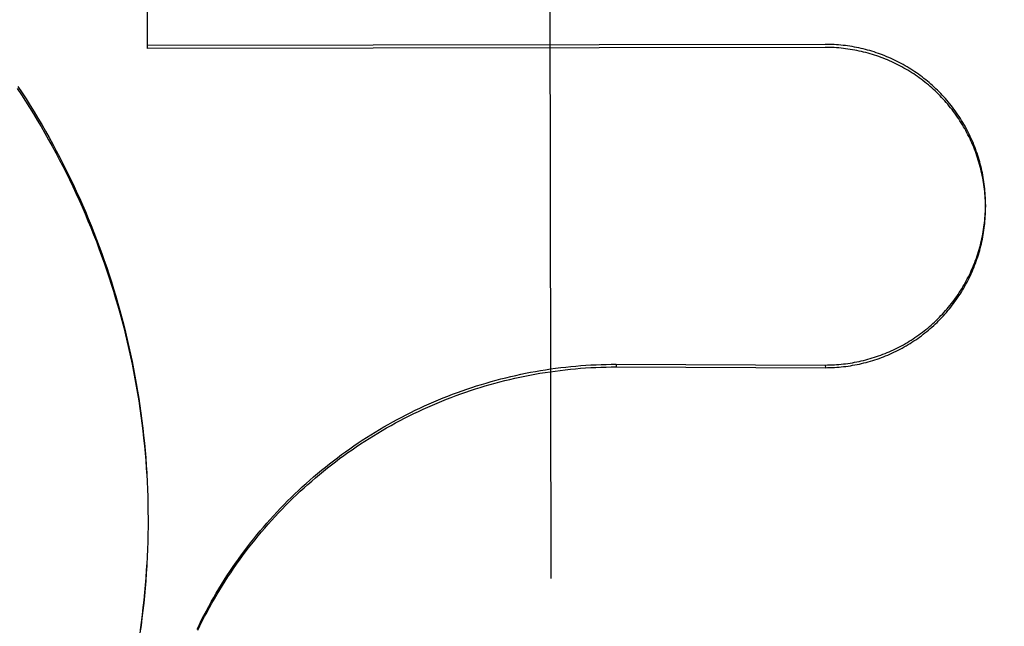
# Model space of a CAD drawing. Header units: inches. Extents: x 0 to 277, y 0 to 179.
# Tile 70 of 94: x 86.444 to 86.633, y 120.272 to 120.389. Entities that reach past the tile are written whole.
import ezdxf

# ---------------------------------------------------------------- set-up
doc = ezdxf.new("R2010")
doc.units = ezdxf.units.IN
doc.header["$LTSCALE"] = 15.2091402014
doc.header["$MEASUREMENT"] = 0
doc.linetypes.add('HIDDEN', pattern=[0.2, 0.1, -0.1])
doc.layers.get('0').update_dxf_attribs({"linetype": 'CONTINUOUS'})
doc.layers.add('DEFAULT_2', color=8, linetype='HIDDEN')
doc.layers.add('DIMENSIONS', color=7, linetype='CONTINUOUS')
doc.styles.get("Standard").update_dxf_attribs({"font": 'txt', "width": 0.8})
doc.dimstyles.new('DIMSTYLE_3', dxfattribs={"dimtxt": 1.2687838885, "dimasz": 1.6266460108, "dimexe": 0.09, "dimexo": 0.07, "dimgap": 0.039, "dimtad": 0, "dimtih": 1, "dimtoh": 1, "dimzin": 4, "dimdsep": 46, "dimtxsty": 'Standard', "dimblk": '_FILLED', "dimblk1": '_FILLED', "dimblk2": '_FILLED', "dimcen": 0.09, "dimadec": 0, "dimazin": 0, "dimtfac": 1, "dimtofl": 0, "dimtmove": 0, "dimatfit": 3, "dimldrblk": '_FILLED', "dimfxl": 0, "dimtolj": 1, "dimtzin": 4, "dimarcsym": 0})

# ---------------------------------------------------------------- blocks, each defined once
blk = doc.blocks.new('_FILLED')
at = {"color": 0, "linetype": 'ByBlock'}
blk.add_solid([(0, 0), (-1, 0.2), (-1, -0.2)], dxfattribs=at)
blk = doc.blocks.new('*D14')
at = {"layer": 'DIMENSIONS', "color": 2, "linetype": 'Continuous'}
for p, q in [((85.5932079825, 102.9074049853), (82.351322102, 102.9074049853)), ((89.2182079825, 102.9074049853), (92.4715000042, 102.9074049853))]:
    blk.add_line(p, q, dxfattribs=at)
at = {"layer": 'DIMENSIONS', "color": 2, "linetype": 'Continuous', "xscale": 1.6266460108, "yscale": 1.6266460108, "zscale": 1.6266460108}
blk.add_blockref('_FILLED', (85.5932079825, 102.9074049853), dxfattribs=at)
at = {"layer": 'DIMENSIONS', "color": 2, "linetype": 'Continuous', "xscale": 1.6266460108, "yscale": 1.6266460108, "zscale": 1.6266460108, "rotation": 180}
blk.add_blockref('_FILLED', (89.2182079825, 102.9074049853), dxfattribs=at)
at = {"layer": 'DIMENSIONS', "color": 2, "linetype": 'Continuous', "insert": (81.7169301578, 103.5417969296), "char_height": 1.2687838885, "width": 4.0601084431, "attachment_point": 3, "line_spacing_factor": 0.9}
blk.add_mtext('3.63', dxfattribs=at)
blk = doc.blocks.new('*D17')
at = {"layer": 'DIMENSIONS', "color": 2, "linetype": 'Continuous'}
for p, q in [((71.3642050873, 121.1694787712), (71.3642050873, 126.0523660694)), ((71.3642050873, 126.0523660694), (72.7631206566, 126.0523660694)), ((71.3642050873, 120.0444787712), (71.3642050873, 116.7911867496))]:
    blk.add_line(p, q, dxfattribs=at)
at = {"layer": 'DIMENSIONS', "color": 2, "linetype": 'Continuous', "xscale": 1.6266460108, "yscale": 1.6266460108, "zscale": 1.6266460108}
for p, rotation in [((71.3642050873, 121.1694787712), 270), ((71.3642050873, 120.0444787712), 90)]:
    blk.add_blockref('_FILLED', p, dxfattribs=dict(at, rotation=rotation))
at = {"layer": 'DIMENSIONS', "color": 2, "linetype": 'Continuous', "insert": (73.3975126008, 126.6867580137), "char_height": 1.2687838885, "width": 4.0601084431, "attachment_point": 1, "line_spacing_factor": 0.9}
blk.add_mtext('1.13', dxfattribs=at)

msp = doc.modelspace()

# ---------------------------------------------------------------- linework, layer by layer
at = {"layer": 'DEFAULT_2', "color": 8, "linetype": 'HIDDEN'}
for p, q in [((86.5455444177, 120.8336369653), (86.54641852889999, 120.281533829)), ((86.4688514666, 120.4435407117), (86.468946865, 120.3832854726)), ((86.59907060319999, 120.3840765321), (86.46894593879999, 120.3838705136)), ((86.5990715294, 120.3834914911), (86.468946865, 120.3832854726)), ((86.62986551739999, 120.3533455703), (86.6298663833, 120.3527986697)), ((86.5589981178, 120.3226708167), (86.5589989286, 120.3221587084)), ((86.5589981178, 120.3226708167), (86.5991193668, 120.3225203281)), ((86.5589989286, 120.3221587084), (86.59912017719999, 120.3220084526)), ((86.5991193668, 120.3225203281), (86.59912017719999, 120.3220084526)), ((86.4687710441, 120.302721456), (86.4688617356, 120.301282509)), ((86.468858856, 120.3018088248), (86.46893858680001, 120.2998427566)), ((86.4689358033, 120.3003728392), (86.46900159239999, 120.2984023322)), ((86.4689990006, 120.2989362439), (86.4690507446, 120.2969613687)), ((86.4690484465, 120.2974991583), (86.4690860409, 120.2955199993)), ((86.4690841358, 120.2960617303), (86.4691074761, 120.2940783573)), ((86.46910606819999, 120.2946240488), (86.46911487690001, 120.2928072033)), ((86.46911411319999, 120.2932888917), (86.4691087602, 120.2911947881)), ((86.4691141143, 120.2932889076), (86.46911505, 120.2926365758)), ((86.4691086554, 120.2917483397), (86.469088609, 120.2897531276)), ((86.46905621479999, 120.288873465), (86.4690067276, 120.2868707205)), ((86.4690893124, 120.290310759), (86.4690545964, 120.2883117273)), ((86.4690093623, 120.2874364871), (86.4689450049, 120.2854302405))]:
    msp.add_line(p, q, dxfattribs=at)
for points in [[(86.62986551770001, 120.3533455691), (86.62986209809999, 120.3537583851), (86.629852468, 120.354194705), (86.6298366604, 120.3546308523), (86.62981467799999, 120.3550666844), (86.6297865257, 120.355502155), (86.6297522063, 120.355937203), (86.6297117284, 120.3563717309), (86.62966509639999, 120.3568056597), (86.6296123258, 120.3572388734), (86.6295534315, 120.3576712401), (86.6294884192, 120.3581027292), (86.62941729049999, 120.3585333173), (86.6293400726, 120.3589628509), (86.6292567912, 120.3593911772), (86.6291674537, 120.3598182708), (86.62907206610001, 120.3602440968), (86.62897065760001, 120.3606685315), (86.628863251, 120.3610914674), (86.6287498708, 120.3615128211), (86.62863054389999, 120.3619324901), (86.6285052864, 120.3623504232), (86.62837410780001, 120.3627665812), (86.6282370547, 120.3631808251), (86.6280941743, 120.3635930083), (86.6279454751, 120.3640031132), (86.6277909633, 120.3644111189), (86.62763069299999, 120.3648168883), (86.6274647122, 120.3652202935), (86.62729304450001, 120.3656212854), (86.6271157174, 120.3660197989), (86.62693276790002, 120.3664157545), (86.62674422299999, 120.3668090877), (86.62655013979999, 120.3671996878), (86.62635057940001, 120.3675874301), (86.62614555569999, 120.367972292), (86.6259350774, 120.3683542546), (86.6257192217, 120.3687331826), (86.6254980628, 120.3691089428), (86.62527161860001, 120.3694815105), (86.6250399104, 120.36985085), (86.6248030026, 120.3702168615), (86.6245609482, 120.3705794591), (86.6243138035, 120.3709385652), (86.6240616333, 120.3712940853), (86.62380446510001, 120.3716459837), (86.6235423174, 120.3719942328), (86.623275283, 120.3723387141), (86.6230034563, 120.3726793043), (86.62272685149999, 120.37301599), (86.6224454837, 120.3733487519), (86.62215944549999, 120.3736774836), (86.6218688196, 120.374002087), (86.6215736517, 120.3743225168), (86.6212739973, 120.3746387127), (86.6209699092, 120.3749506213), (86.6206614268, 120.3752581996), (86.62034864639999, 120.3755613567), (86.6200316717, 120.3758599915), (86.6197105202, 120.3761540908), (86.619385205, 120.3764436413), (86.6190558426, 120.3767285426), (86.61872254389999, 120.377008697), (86.6183853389, 120.3772840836), (86.618044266, 120.3775546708), (86.6176994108, 120.377820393), (86.6173508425, 120.3780811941), (86.6169986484, 120.3783370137), (86.6166429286, 120.378587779), (86.61628371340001, 120.378833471), (86.6159210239, 120.3790740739), (86.6155549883, 120.3793095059), (86.6151857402, 120.3795396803), (86.6148132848, 120.3797645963), (86.6144376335, 120.3799842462), (86.6140589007, 120.3801985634), (86.6136771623, 120.3804074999), (86.61329254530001, 120.3806109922), (86.6129051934, 120.3808089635), (86.61251513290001, 120.3810014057), (86.61212240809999, 120.3811882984), (86.6117271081, 120.3813696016), (86.6113293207, 120.3815452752), (86.610929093, 120.3817152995), (86.6105264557, 120.3818796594), (86.6101215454, 120.3820383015), (86.60971449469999, 120.382191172), (86.609305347, 120.3823382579), (86.60889416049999, 120.382479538), (86.6084810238, 120.3826149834), (86.6080660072, 120.3827445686), (86.6076492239, 120.3828682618), (86.6072308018, 120.3829860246), (86.60681076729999, 120.3830978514), (86.6063891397, 120.3832037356), (86.60596606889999, 120.3833036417), (86.60554170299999, 120.3833975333), (86.60511606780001, 120.3834854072), (86.60468919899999, 120.3835672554), (86.60426121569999, 120.3836430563), (86.6038322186, 120.3837127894), (86.6034022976, 120.3837764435), (86.602971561, 120.3838340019), (86.6025400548, 120.3838854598), (86.60210781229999, 120.3839308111), (86.6016749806, 120.3839700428), (86.60124171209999, 120.3840031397), (86.60080802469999, 120.3840301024), (86.6003739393, 120.3840509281), (86.599939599, 120.3840656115), (86.5995051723, 120.3840741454), (86.59907060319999, 120.3840765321)], [(86.6298663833, 120.3527986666), (86.62986292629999, 120.353213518), (86.6298531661, 120.3536526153), (86.6298371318, 120.3540915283), (86.6298148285, 120.3545301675), (86.6297862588, 120.3549684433), (86.6297514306, 120.3554062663), (86.62971034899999, 120.3558435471), (86.6296630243, 120.3562801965), (86.6296094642, 120.3567161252), (86.6295496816, 120.3571512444), (86.6294836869, 120.3575854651), (86.6294114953, 120.358018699), (86.6293331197, 120.3584508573), (86.62924857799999, 120.358881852), (86.6291578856, 120.359311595), (86.6290610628, 120.3597399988), (86.6289581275, 120.3601669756), (86.6288491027, 120.3605924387), (86.6287340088, 120.3610163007), (86.6286128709, 120.3614384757), (86.62848571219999, 120.3618588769), (86.6283525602, 120.3622774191), (86.62821344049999, 120.3626940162), (86.6280683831, 120.3631085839), (86.627917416, 120.3635210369), (86.6277605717, 120.3639312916), (86.6275978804, 120.3643392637), (86.62742937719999, 120.3647448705), (86.62725509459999, 120.3651480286), (86.62707507, 120.3655486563), (86.6268893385, 120.3659466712), (86.6266979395, 120.3663419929), (86.6265009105, 120.3667345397), (86.6262982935, 120.3671242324), (86.62609012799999, 120.3675109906), (86.6258764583, 120.3678947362), (86.62565732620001, 120.3682753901), (86.6254327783, 120.3686528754), (86.6252028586, 120.3690271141), (86.6249676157, 120.3693980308), (86.624727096, 120.3697655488), (86.6244813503, 120.3701295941), (86.62423042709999, 120.3704900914), (86.6239743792, 120.3708469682), (86.6237132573, 120.3712001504), (86.62344711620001, 120.3715495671), (86.62317600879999, 120.3718951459), (86.6228999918, 120.3722368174), (86.6226191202, 120.3725745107), (86.6223334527, 120.372908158), (86.62204304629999, 120.3732376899), (86.62174796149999, 120.3735630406), (86.62144825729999, 120.3738841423), (86.6211439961, 120.3742009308), (86.6208352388, 120.37451334), (86.6205220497, 120.3748213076), (86.62020449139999, 120.3751247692), (86.61988263, 120.3754236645), (86.61955653, 120.3757179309), (86.6192262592, 120.3760075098), (86.6188918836, 120.3762923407), (86.61855347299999, 120.3765723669), (86.6182110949, 120.3768475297), (86.61786482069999, 120.3771177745), (86.6175147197, 120.3773830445), (86.6171608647, 120.3776432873), (86.61680332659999, 120.377898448), (86.61644217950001, 120.3781484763), (86.6160774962, 120.3783933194), (86.6157093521, 120.378632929), (86.61533782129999, 120.3788672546), (86.6149629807, 120.37909625), (86.6145849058, 120.3793198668), (86.6142036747, 120.3795380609), (86.6138193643, 120.3797507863), (86.6134320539, 120.3799580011), (86.6130418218, 120.3801596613), (86.6126487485, 120.3803557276), (86.6122529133, 120.3805461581), (86.6118543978, 120.3807309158), (86.6114532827, 120.3809099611), (86.6110496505, 120.3810832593), (86.61064358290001, 120.3812507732), (86.61023516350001, 120.3814124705), (86.609824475, 120.3815683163), (86.6094116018, 120.3817182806), (86.60899662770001, 120.381862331), (86.60857963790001, 120.3820004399), (86.608160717, 120.3821325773), (86.607739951, 120.3822587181), (86.60731742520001, 120.3823788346), (86.60689322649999, 120.3824929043), (86.606467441, 120.3826009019), (86.6060401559, 120.3827028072), (86.6056114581, 120.3827985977), (86.60518143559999, 120.3828882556), (86.60475017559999, 120.3829717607), (86.6043177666, 120.383049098), (86.6038842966, 120.3831202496), (86.6034498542, 120.383185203), (86.60301452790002, 120.3832439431), (86.60257840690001, 120.3832964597), (86.60214157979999, 120.3833427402), (86.60170413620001, 120.3833827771), (86.601266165, 120.3834165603), (86.6008277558, 120.3834440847), (86.6003889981, 120.383465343), (86.59994998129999, 120.3834803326), (86.5995108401, 120.383489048), (86.5990715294, 120.3834914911)], [(86.4441445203, 120.3760019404), (86.4449326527, 120.3747990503), (86.4457092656, 120.3735886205), (86.4464742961, 120.3723707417), (86.44722764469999, 120.3711455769), (86.4479691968, 120.3699133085), (86.44869893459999, 120.368673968), (86.449416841, 120.3674275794), (86.4501227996, 120.3661743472), (86.45081669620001, 120.3649144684), (86.4514985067, 120.3636479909), (86.4521681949, 120.3623749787), (86.4528256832, 120.3610955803), (86.45347090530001, 120.3598099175), (86.45410379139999, 120.3585181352), (86.4547242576, 120.3572204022), (86.45533228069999, 120.355916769), (86.4559278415, 120.3546072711), (86.45651084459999, 120.3532921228), (86.4570811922, 120.3519715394), (86.4576388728, 120.3506455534), (86.4581838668, 120.3493142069), (86.4587160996, 120.3479776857), (86.45923550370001, 120.3466361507), (86.45974203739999, 120.3452897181), (86.4602356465, 120.34393853), (86.4607163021, 120.3425826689), (86.4611839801, 120.3412221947), (86.4616386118, 120.3398573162), (86.4620801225, 120.3384882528), (86.46250850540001, 120.3371150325), (86.4629237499, 120.3357376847), (86.46332579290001, 120.3343564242), (86.4637145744, 120.332971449), (86.464090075, 120.3315828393), (86.46445226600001, 120.3301906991), (86.464801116, 120.3287951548), (86.46513659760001, 120.3273963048), (86.46545866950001, 120.3259943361), (86.4657672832, 120.3245894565), (86.4660624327, 120.323181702), (86.46634411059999, 120.3217711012), (86.4666122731, 120.3203578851), (86.466866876, 120.3189422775), (86.4671079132, 120.3175243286), (86.4673353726, 120.3161041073), (86.46754922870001, 120.3146817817), (86.46774945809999, 120.3132574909), (86.4679360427, 120.3118313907), (86.46810895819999, 120.3104036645), (86.46826819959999, 120.3089743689), (86.4684137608, 120.3075435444), (86.4685456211, 120.3061114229), (86.4686637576, 120.304678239)], [(86.4440167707, 120.3756206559), (86.44480952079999, 120.3744162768), (86.4455906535, 120.3732043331), (86.4463600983, 120.3719849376), (86.4471177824, 120.3707582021), (86.4478636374, 120.369524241), (86.44859759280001, 120.3682831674), (86.4493195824, 120.3670350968), (86.4500295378, 120.3657801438), (86.450727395, 120.3645184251), (86.45141308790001, 120.3632500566), (86.45208655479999, 120.3619751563), (86.4527477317, 120.3606938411), (86.4533965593, 120.3594062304), (86.4540329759, 120.3581124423), (86.4546569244, 120.3568125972), (86.45526834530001, 120.3555068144), (86.4558671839, 120.3541952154), (86.4564533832, 120.3528779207), (86.45702689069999, 120.3515550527), (86.4575876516, 120.3502267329), (86.4581356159, 120.3488930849), (86.4586707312, 120.3475542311), (86.4591929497, 120.3462102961), (86.4597022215, 120.3448614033), (86.46019850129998, 120.3435076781), (86.4606817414, 120.342149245), (86.4611518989, 120.34078623), (86.4616089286, 120.3394187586), (86.46205279, 120.3380469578), (86.4624834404, 120.3366709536), (86.4629008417, 120.335290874), (86.4633049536, 120.3339068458), (86.46369574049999, 120.3325189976), (86.46407316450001, 120.331127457), (86.4644371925, 120.3297323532), (86.464787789, 120.3283338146), (86.4651249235, 120.326931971), (86.465448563, 120.3255269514), (86.46575867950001, 120.3241188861), (86.4660552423, 120.3227079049), (86.466338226, 120.3212941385), (86.4666076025, 120.3198777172), (86.46686334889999, 120.3184587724), (86.4671054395, 120.3170374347), (86.467333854, 120.3156138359), (86.4675485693, 120.3141881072), (86.46774956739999, 120.3127603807), (86.46793682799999, 120.3113307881), (86.46811033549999, 120.3098994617), (86.4682700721, 120.3084665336), (86.46841602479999, 120.3070321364), (86.4685481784, 120.3055964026), (86.4686665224, 120.3041594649), (86.4687710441, 120.302721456)], [(86.5991193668, 120.3225203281), (86.5995541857, 120.3225234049), (86.59998885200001, 120.3225326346), (86.600423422, 120.3225480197), (86.6008577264, 120.3225695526), (86.6012916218, 120.3225972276), (86.6017250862, 120.3226310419), (86.6021581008, 120.3226709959), (86.6025905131, 120.3227170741), (86.60302217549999, 120.322769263), (86.6034530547, 120.3228275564), (86.60388310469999, 120.3228919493), (86.60431221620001, 120.3229624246), (86.6047402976, 120.3230389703), (86.60516724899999, 120.323121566), (86.6055929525, 120.3232101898), (86.6060173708, 120.323304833), (86.6064404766, 120.3234054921), (86.6068621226, 120.3235121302), (86.60728215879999, 120.3236247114), (86.6077005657, 120.3237432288), (86.60811731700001, 120.3238676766), (86.60853228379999, 120.3239980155), (86.6089453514, 120.3241342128), (86.60935645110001, 120.324276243), (86.6097654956, 120.3244240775), (86.6101724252, 120.3245776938), (86.61057719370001, 120.3247370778), (86.61097967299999, 120.3249021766), (86.61137972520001, 120.3250729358), (86.61177733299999, 120.3252493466), (86.6121724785, 120.3254314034), (86.6125650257, 120.3256190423), (86.6129548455, 120.3258122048), (86.61334189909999, 120.3260108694), (86.61372613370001, 120.3262150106), (86.6141074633, 120.3264245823), (86.6144858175, 120.3266395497), (86.6148610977, 120.326859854), (86.6152331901, 120.3270854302), (86.61560206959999, 120.3273162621), (86.6159677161, 120.3275523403), (86.61633000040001, 120.3277935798), (86.6166887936, 120.3280398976), (86.61704407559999, 120.3282912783), (86.6173958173, 120.3285477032), (86.61774391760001, 120.3288090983), (86.6180882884, 120.3290754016), (86.6184288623, 120.3293465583), (86.6187655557, 120.3296225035), (86.6190983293, 120.3299032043), (86.61942715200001, 120.3301886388), (86.6197519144, 120.3304787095), (86.62007250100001, 120.3307733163), (86.62038889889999, 120.3310724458), (86.6207010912, 120.3313760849), (86.6210089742, 120.3316841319), (86.62131245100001, 120.3319964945), (86.6216114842, 120.332313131), (86.6219060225, 120.3326339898), (86.62219600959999, 120.3329590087), (86.62248139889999, 120.3332881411), (86.6227621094, 120.3336212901), (86.62303804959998, 120.3339583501), (86.62330920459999, 120.3342993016), (86.62357556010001, 120.3346441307), (86.6238370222, 120.3349927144), (86.6240934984, 120.3353449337), (86.6243449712, 120.335700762), (86.6245914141, 120.3360601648), (86.62483276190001, 120.3364230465), (86.62506895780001, 120.3367893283), (86.6252999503, 120.337158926), (86.62552567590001, 120.3375317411), (86.6257461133, 120.3379077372), (86.6259612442, 120.3382868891), (86.6261709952, 120.3386690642), (86.6263752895, 120.3390541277), (86.626574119, 120.3394420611), (86.6267674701, 120.3398328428), (86.6269552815, 120.3402263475), (86.6271374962, 120.3406224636), (86.6273140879, 120.3410211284), (86.62748502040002, 120.3414222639), (86.6276502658, 120.3418258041), (86.62780980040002, 120.342231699), (86.6279635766, 120.342639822), (86.62811154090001, 120.3430500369), (86.62825368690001, 120.3434623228), (86.6283900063, 120.3438766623), (86.628520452, 120.3442929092), (86.6286449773, 120.3447109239), (86.62876357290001, 120.3451306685), (86.6288762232, 120.3455520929), (86.628982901, 120.3459750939), (86.6290835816, 120.3463995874), (86.6291782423, 120.346825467), (86.6292668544, 120.3472526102), (86.6293494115, 120.3476809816), (86.62942590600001, 120.3481105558), (86.6294963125, 120.3485411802), (86.62956060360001, 120.3489727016), (86.6296187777, 120.349405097), (86.62967082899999, 120.3498383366), (86.6297167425, 120.3502722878), (86.6297565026, 120.350706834), (86.6297901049, 120.3511418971), (86.6298175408, 120.3515773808), (86.62983880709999, 120.3520132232), (86.6298538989, 120.3524493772), (86.6298628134, 120.352885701), (86.62986551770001, 120.3533455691)], [(86.59912017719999, 120.3220084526), (86.5995594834, 120.3220115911), (86.5999986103, 120.3220210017), (86.60043760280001, 120.3220366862), (86.6008763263, 120.322058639), (86.60131469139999, 120.3220868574), (86.60175260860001, 120.3221213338), (86.6021899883, 120.3221620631), (86.6026267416, 120.322209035), (86.603062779, 120.3222622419), (86.6034980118, 120.322321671), (86.6039323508, 120.322387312), (86.6043657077, 120.3224591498), (86.60479799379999, 120.3225371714), (86.60522912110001, 120.3226213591), (86.60565900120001, 120.3227116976), (86.6060875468, 120.3228081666), (86.6065146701, 120.3229107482), (86.60694028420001, 120.3230194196), (86.6073643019, 120.3231341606), (86.607786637, 120.3232549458), (86.6082072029, 120.3233817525), (86.6086259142, 120.3235145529), (86.6090426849, 120.3236533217), (86.60945743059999, 120.3237980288), (86.6098700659, 120.3239486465), (86.61028050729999, 120.3241051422), (86.6106886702, 120.3242674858), (86.6110944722, 120.3244356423), (86.6114978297, 120.3246095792), (86.611898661, 120.3247892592), (86.61229688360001, 120.3249746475), (86.612692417, 120.3251657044), (86.6130851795, 120.3253623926), (86.613475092, 120.3255646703), (86.613862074, 120.325772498), (86.6142460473, 120.3259858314), (86.6146269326, 120.3262046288), (86.6150046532, 120.3264288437), (86.615379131, 120.3266584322), (86.61575029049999, 120.3268933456), (86.6161180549, 120.3271335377), (86.6164823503, 120.3273789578), (86.6168431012, 120.3276295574), (86.6172002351, 120.3278852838), (86.6175536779, 120.3281460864), (86.6179033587, 120.3284119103), (86.6182492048, 120.3286827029), (86.618591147, 120.3289584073), (86.6189291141, 120.3292389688), (86.6192630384, 120.3295243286), (86.6195928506, 120.32981443), (86.61991848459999, 120.3301092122), (86.6202398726, 120.3304086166), (86.62055695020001, 120.3307125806), (86.6208696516, 120.3310210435), (86.6211779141, 120.3313339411), (86.6214816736, 120.3316512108), (86.6217808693, 120.3319727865), (86.6220754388, 120.3322986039), (86.6223653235, 120.3326285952), (86.6226504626, 120.3329626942), (86.62293079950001, 120.3333008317), (86.62320627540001, 120.3336429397), (86.62347683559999, 120.3339889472), (86.6237424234, 120.3343387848), (86.62400298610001, 120.3346923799), (86.624258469, 120.3350496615), (86.6245088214, 120.3354105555), (86.6247539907, 120.3357749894), (86.6249939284, 120.3361428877), (86.625228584, 120.3365141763), (86.6254579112, 120.3368887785), (86.6256818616, 120.3372666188), (86.625900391, 120.337647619), (86.62611345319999, 120.3380317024), (86.62632100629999, 120.3384187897), (86.6265230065, 120.3388088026), (86.626719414, 120.3392016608), (86.6269101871, 120.3395972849), (86.6270952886, 120.3399955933), (86.627274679, 120.3403965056), (86.6274483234, 120.340799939), (86.62761618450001, 120.3412058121), (86.62777823, 120.3416140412), (86.6279344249, 120.3420245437), (86.6280847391, 120.3424372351), (86.6282291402, 120.3428520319), (86.6283676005, 120.3432688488), (86.62850009, 120.3436876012), (86.6286265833, 120.3441082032), (86.62874705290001, 120.3445305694), (86.628861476, 120.344954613), (86.6289698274, 120.3453802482), (86.62907208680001, 120.3458073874), (86.6291682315, 120.3462359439), (86.6292582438, 120.3466658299), (86.6293421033, 120.3470969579), (86.6294197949, 120.3475292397), (86.6294913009, 120.3479625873), (86.62955660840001, 120.348396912), (86.6296157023, 120.3488321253), (86.6296685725, 120.3492681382), (86.6297152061, 120.349704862), (86.62975559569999, 120.3501422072), (86.629789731, 120.3505800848), (86.6298176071, 120.3510184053), (86.62983921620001, 120.3514570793), (86.629854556, 120.3518960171), (86.62986362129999, 120.3523351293), (86.6298663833, 120.3527986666)], [(86.47854580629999, 120.2718320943), (86.4789713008, 120.2727102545), (86.47940630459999, 120.273583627), (86.47985080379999, 120.2744521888), (86.480304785, 120.2753159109), (86.48076815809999, 120.276174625), (86.4812408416, 120.2770281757), (86.481722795, 120.2778764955), (86.4822139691, 120.2787194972), (86.4827143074, 120.2795570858), (86.48322376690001, 120.280389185), (86.48374225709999, 120.2812156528), (86.48426967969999, 120.2820363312), (86.48480601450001, 120.2828511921), (86.4853512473, 120.2836602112), (86.4859052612, 120.2844632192), (86.4864679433, 120.2852600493), (86.4870392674, 120.2860506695), (86.4876192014, 120.2868350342), (86.48820765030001, 120.2876130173), (86.4888045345, 120.2883845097), (86.4894097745, 120.2891494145), (86.49002327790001, 120.2899076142), (86.49064500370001, 120.290659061), (86.4912749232, 120.2914037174), (86.49191290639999, 120.2921414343), (86.4925588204, 120.2928720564), (86.4932126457, 120.2935955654), (86.49387436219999, 120.2943119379), (86.4945438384, 120.2950210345), (86.495220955, 120.295722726), (86.4959056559, 120.2964169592), (86.4965978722, 120.2971036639), (86.49729752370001, 120.2977827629), (86.4980045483, 120.2984541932), (86.4987188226, 120.2991178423), (86.49944021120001, 120.2997735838), (86.50016868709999, 120.3004213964), (86.5009042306, 120.3010612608), (86.5016466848, 120.3016930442), (86.5023958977, 120.3023166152), (86.5031518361, 120.3029319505), (86.50391445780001, 120.3035390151), (86.5046836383, 120.3041377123), (86.5054592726, 120.3047279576), (86.5062412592, 120.3053096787), (86.5070294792, 120.3058827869), (86.5078238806, 120.3064472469), (86.50862442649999, 120.3070030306), (86.5094309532, 120.3075500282), (86.5102432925, 120.3080881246), (86.51106142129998, 120.3086173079), (86.5118853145, 120.3091375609), (86.51271481, 120.3096487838), (86.5135497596, 120.3101508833), (86.51439009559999, 120.3106438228), (86.5152357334, 120.3111275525), (86.5160865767, 120.3116020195), (86.51694255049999, 120.3120671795), (86.5178035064, 120.3125229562), (86.51866928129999, 120.3129692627), (86.51953984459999, 120.3134060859), (86.52041517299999, 120.3138334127), (86.5212950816, 120.3142511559), (86.52217939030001, 120.3146592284), (86.5230680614, 120.3150576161), (86.52396104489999, 120.3154462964), (86.52485819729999, 120.3158252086), (86.5257593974, 120.316194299), (86.52666452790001, 120.3165535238), (86.52757345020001, 120.3169028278), (86.5284861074, 120.317242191), (86.52940245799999, 120.3175715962), (86.53032231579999, 120.3178909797), (86.531245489, 120.3182002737), (86.53217195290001, 120.3184994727), (86.5331016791, 120.3187885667), (86.53403448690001, 120.3190675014), (86.5349702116, 120.3193362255), (86.535908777, 120.3195947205), (86.5368500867, 120.3198429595), (86.53779403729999, 120.3200809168), (86.5387405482, 120.3203085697), (86.5396894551, 120.3205258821), (86.540640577, 120.3207328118), (86.54159388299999, 120.320929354), (86.5425493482, 120.3211155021), (86.54350677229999, 120.3212912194), (86.54446596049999, 120.3214564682), (86.5454268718, 120.3216112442), (86.54638945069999, 120.3217555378), (86.54735354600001, 120.3218893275), (86.5483190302, 120.3220125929), (86.5492857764, 120.3221253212), (86.5502536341, 120.3222274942), (86.55122254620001, 120.3223191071), (86.5521924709, 120.3224001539), (86.5531632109, 120.3224706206), (86.5541345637, 120.3225304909), (86.55510650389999, 120.3225797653), (86.5560790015, 120.3226184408), (86.55705186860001, 120.3226465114), (86.55802488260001, 120.3226639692), (86.5589981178, 120.3226708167)], [(86.4786525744, 120.2715918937), (86.4790831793, 120.2724735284), (86.47952344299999, 120.2733503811), (86.4799733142, 120.2742223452), (86.4804327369, 120.2750893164), (86.4809016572, 120.2759511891), (86.481380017, 120.2768078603), (86.4818677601, 120.2776592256), (86.48236482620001, 120.2785051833), (86.4828711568, 120.2793456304), (86.4833866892, 120.2801804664), (86.4839113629, 120.2810095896), (86.4844451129, 120.2818329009), (86.4849878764, 120.2826503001), (86.4855395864, 120.2834616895), (86.48610017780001, 120.2842669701), (86.4866695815, 120.2850660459), (86.48724773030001, 120.2858588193), (86.48783455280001, 120.2866451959), (86.4884299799, 120.2874250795), (86.4890339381, 120.2881983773), (86.48964635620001, 120.2889649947), (86.4902671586, 120.2897248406), (86.49089627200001, 120.2904778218), (86.491533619, 120.291223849), (86.4921791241, 120.2919628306), (86.4928327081, 120.292694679), (86.4934942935, 120.2934193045), (86.49416379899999, 120.2941366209), (86.4948411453, 120.2948465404), (86.4955262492, 120.2955489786), (86.49621902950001, 120.2962438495), (86.4969194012, 120.2969310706), (86.49762728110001, 120.2976105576), (86.4983425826, 120.2982822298), (86.49906522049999, 120.2989460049), (86.4997951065, 120.2996018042), (86.50053215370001, 120.300249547), (86.50127627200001, 120.3008891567), (86.5020273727, 120.3015205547), (86.50278536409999, 120.3021436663), (86.5035501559, 120.3027584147), (86.50432165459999, 120.3033647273), (86.5050997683, 120.3039625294), (86.505884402, 120.3045517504), (86.50667546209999, 120.3051323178), (86.507472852, 120.3057041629), (86.5082764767, 120.3062672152), (86.5090862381, 120.3068214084), (86.5099020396, 120.307366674), (86.51072378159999, 120.3079029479), (86.51155136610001, 120.3084301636), (86.51238469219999, 120.3089482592), (86.51322366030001, 120.3094571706), (86.5140681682, 120.309956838), (86.514918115, 120.3104471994), (86.5157733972, 120.3109281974), (86.5166339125, 120.3113997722), (86.5174995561, 120.3118618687), (86.51837022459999, 120.3123144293), (86.51924581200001, 120.3127574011), (86.5201262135, 120.3131907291), (86.521011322, 120.3136143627), (86.5219010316, 120.3140282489), (86.5227952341, 120.3144323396), (86.52369382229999, 120.3148265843), (86.52459668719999, 120.3152109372), (86.52550372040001, 120.3155853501), (86.52641481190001, 120.3159497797), (86.5273298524, 120.3163041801), (86.5282487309, 120.3166485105), (86.52917133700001, 120.3169827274), (86.5300975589, 120.3173067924), (86.53102728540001, 120.3176206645), (86.53196040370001, 120.3179243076), (86.5328968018, 120.3182176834), (86.5338363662, 120.3185007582), (86.534778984, 120.3187734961), (86.53572454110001, 120.3190358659), (86.53667292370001, 120.3192878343), (86.53762401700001, 120.3195293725), (86.5385777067, 120.3197604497), (86.5395338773, 120.3199810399), (86.54049241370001, 120.3201911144), (86.54145320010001, 120.3203906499), (86.5424161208, 120.3205796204), (86.5433810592, 120.3207580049), (86.5443478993, 120.3209257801), (86.5453165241, 120.3210829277), (86.5462868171, 120.3212294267), (86.5472586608, 120.3213652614), (86.5482319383, 120.3214904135), (86.54920653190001, 120.3216048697), (86.5501823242, 120.3217086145), (86.5511591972, 120.3218016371), (86.5521370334, 120.3218839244), (86.55311571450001, 120.3219554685), (86.5540951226, 120.3220162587), (86.5550751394, 120.3220662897), (86.5560556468, 120.3221055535), (86.5570365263, 120.3221340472), (86.5580176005, 120.3221517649), (86.5589989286, 120.3221587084)], [(86.4686637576, 120.304678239), (86.4687681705, 120.3032440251), (86.468858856, 120.3018088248)], [(86.46894876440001, 120.286000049), (86.468869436, 120.2839904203), (86.4687800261, 120.282551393), (86.4686767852, 120.2811132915), (86.468559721, 120.2796762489), (86.46842884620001, 120.2782403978), (86.46828417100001, 120.2768058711), (86.4681257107, 120.2753728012), (86.467953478, 120.2739413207), (86.4677674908, 120.2725115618), (86.4675677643, 120.2710836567)], [(86.46887442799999, 120.2845643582), (86.4687863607, 120.283129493), (86.46868456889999, 120.2816955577), (86.4685690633, 120.2802626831), (86.4684398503, 120.2788309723), (86.4682969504, 120.2774006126), (86.4681403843, 120.2759718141), (86.46797015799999, 120.2745446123), (86.46778627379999, 120.2731190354), (86.4675887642, 120.2716953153)]]:
    msp.add_lwpolyline(points, dxfattribs=at)

# ---------------------------------------------------------------- dimensions: what is measured, and where the dimension line sits
at = {"layer": 'DIMENSIONS', "color": 2, "linetype": 'Continuous'}
for base, p1, p2, angle, picture, middle in [((71.3642050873, 121.1694787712), (85.5932079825, 120.0444787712), (89.1982079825, 121.1694787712), 90, '*D17', (75.4275668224, 126.0523660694)), ((85.5932079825, 102.9074049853), (89.2182079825, 121.0454787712), (85.5932079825, 120.0444787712), 180, '*D14', (79.6868759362, 102.9074049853))]:
    dim = msp.add_linear_dim(base=base, p1=p1, p2=p2, angle=angle, dimstyle='DIMSTYLE_3', dxfattribs=at)
    dim.commit()
    dim.dimension.update_dxf_attribs({"geometry": picture, "text_midpoint": middle, "dimtype": 160})

doc.saveas('drawing.dxf')
